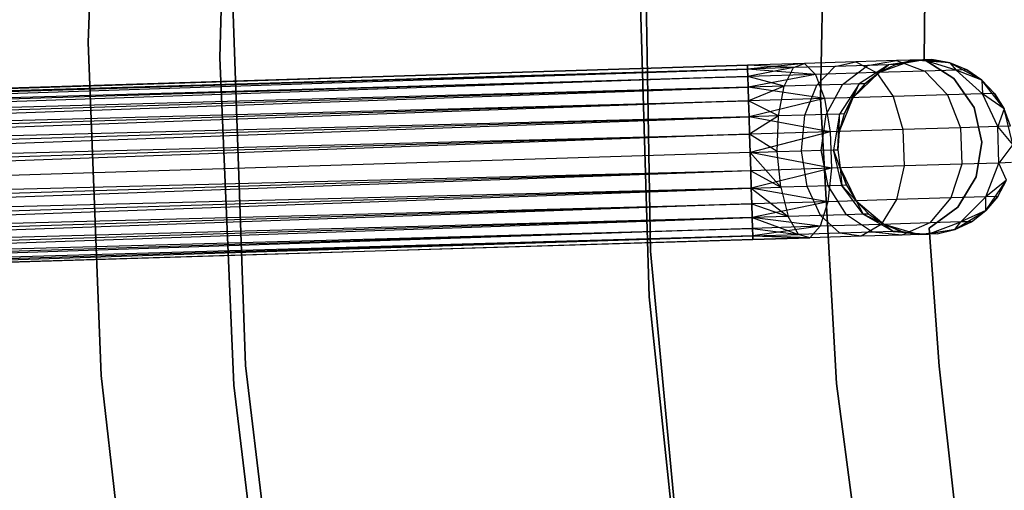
# Model space of a CAD drawing. Extents: x -102 to 102, y -101 to 102.
# Tile 74 of 256: x -52 to -40, y -5 to 0. Entities that reach past the tile are written whole.
import ezdxf

# ---------------------------------------------------------------- set-up
doc = ezdxf.new("R2010")
doc.units = 0
doc.header["$LTSCALE"] = 25.4
doc.layers.get('0').update_dxf_attribs({"linetype": 'CONTINUOUS'})

# ---------------------------------------------------------------- blocks, each defined once
blk = doc.blocks.new('NL2500011659_STL')
at = {"color": 0}
for p, q in [((-50.65, 3.694, -308.5), (-50.784, -0.102, -308.5)), ((-50.784, -0.102, -315), (-50.65, 3.694, -315)), ((-50.65, 3.694, -308.5), (-50.784, -0.102, -308.5)), ((-50.784, -0.102, -315), (-50.65, 3.694, -315)), ((-49.284, -0.277, -308.5), (-49.163, 3.452, -308.5)), ((-49.163, 3.452, -315), (-49.284, -0.277, -315)), ((-49.163, 3.452, -315), (-49.284, -0.277, -315)), ((-49.284, -0.277, -308.5), (-49.163, 3.452, -308.5)), ((-42.428, -0.742, 1), (-42.36, 2.509, 1)), ((-42.36, 2.509, -6.5), (-42.428, -0.742, -6.5)), ((-42.36, 2.509, -6.5), (-42.428, -0.742, -6.5)), ((-42.428, -0.742, 1), (-42.36, 2.509, 1)), ((-41.245, -0.293), (-41.226, 1.286)), ((-41.226, 1.286, -2), (-41.245, -0.293, -2)), ((-41.226, 1.286, -2), (-41.245, -0.293, -2)), ((-41.245, -0.293), (-41.226, 1.286)), ((-44.426, 0.845, 1), (-44.366, -2.478, 1)), ((-44.366, -2.478, -6.5), (-44.426, 0.845, -6.5)), ((-44.426, 0.845, 1), (-44.366, -2.478, 1)), ((-44.366, -2.478, -6.5), (-44.426, 0.845, -6.5)), ((-49.133, 0.331, -316), (-48.989, -3.783, -316)), ((-48.989, -3.783, -315), (-49.133, 0.331, -315)), ((-48.989, -3.783, -315), (-49.133, 0.331, -315)), ((-49.133, 0.331, -316), (-48.989, -3.783, -316)), ((-44.483, 0.325, 1), (-44.384, -3.001, 1)), ((-44.384, -3.001, 2), (-44.483, 0.325, 2)), ((-44.483, 0.325, 1), (-44.384, -3.001, 1)), ((-44.384, -3.001, 2), (-44.483, 0.325, 2)), ((-50.784, -0.102, -308.5), (-50.635, -3.898, -308.5)), ((-50.635, -3.898, -315), (-50.784, -0.102, -315)), ((-50.784, -0.102, -308.5), (-50.635, -3.898, -308.5)), ((-50.784, -0.102, -308.5), (-50.784, -0.102, -315)), ((-50.635, -3.898, -315), (-50.784, -0.102, -315)), ((-50.784, -0.102, -308.5), (-50.784, -0.102, -315)), ((-49.122, -4.005, -308.5), (-49.284, -0.277, -308.5)), ((-49.284, -0.277, -315), (-49.122, -4.005, -315)), ((-49.284, -0.277, -315), (-49.122, -4.005, -315)), ((-49.284, -0.277, -315), (-49.284, -0.277, -308.5)), ((-49.122, -4.005, -308.5), (-49.284, -0.277, -308.5)), ((-49.284, -0.277, -315), (-49.284, -0.277, -308.5)), ((-42.025, -0.322, -7.203), (-42.611, -0.34, -7.502)), ((-42.025, -0.322, -7.203), (-42.611, -0.34, -7.502)), ((-42.266, -0.373, -6.868), (-42.025, -0.322, -7.203)), ((-42.266, -0.373, -6.868), (-42.025, -0.322, -7.203)), ((-41.559, -0.307, -6.737), (-42.025, -0.322, -7.203)), ((-41.559, -0.307, -6.737), (-42.025, -0.322, -7.203)), ((-42.025, -0.322, -7.203), (-41.788, -0.443, -7.523)), ((-42.025, -0.322, -7.203), (-41.788, -0.443, -7.523)), ((-41.892, -0.361, -6.494), (-41.559, -0.307, -6.737)), ((-41.892, -0.361, -6.494), (-41.559, -0.307, -6.737)), ((-41.367, -0.302, 0), (-41.758, -0.442, 0)), ((-41.367, -0.302, 0), (-41.758, -0.442, 0)), ((-41.261, -0.298, -6.15), (-41.652, -0.354, -6.023)), ((-41.261, -0.298, -6.15), (-41.652, -0.354, -6.023)), ((-41.57, -0.351, -5.5), (-41.261, -0.298, -6.15)), ((-41.57, -0.351, -5.5), (-41.261, -0.298, -6.15)), ((-41.367, -0.302, -5.5), (-41.57, -0.351, -5.5)), ((-41.57, -0.351, -5.5), (-41.367, -0.302, 0)), ((-41.57, -0.351, -5.5), (-41.367, -0.302, 0)), ((-41.367, -0.302, -5.5), (-41.57, -0.351, -5.5)), ((-41.261, -0.298, -6.15), (-41.559, -0.307, -6.737)), ((-41.261, -0.298, -6.15), (-41.559, -0.307, -6.737)), ((-41.559, -0.307, -6.737), (-41.236, -0.426, -6.969)), ((-41.559, -0.307, -6.737), (-41.236, -0.426, -6.969)), ((-41.158, -0.295, -5.5), (-41.367, -0.302, 0)), ((-41.158, -0.295, -5.5), (-41.367, -0.302, 0)), ((-41.367, -0.302, -5.5), (-41.261, -0.298, -6.15)), ((-41.367, -0.302, -5.5), (-41.261, -0.298, -6.15)), ((-40.952, -0.332, 0), (-41.367, -0.302, 0)), ((-40.952, -0.332, 0), (-41.367, -0.302, 0)), ((-41.367, -0.302, -5.5), (-41.367, -0.302, 0)), ((-41.367, -0.302, -5.5), (-41.367, -0.302, 0)), ((-41.158, -0.295, -5.5), (-41.261, -0.298, -6.15)), ((-41.158, -0.295, -5.5), (-41.261, -0.298, -6.15)), ((-40.952, -0.332, -5.5), (-41.261, -0.298, -6.15)), ((-40.952, -0.332, -5.5), (-41.261, -0.298, -6.15)), ((-40.881, -0.415, -6.273), (-41.261, -0.298, -6.15)), ((-40.881, -0.415, -6.273), (-41.261, -0.298, -6.15)), ((-40.906, -0.512), (-41.245, -0.293)), ((-41.245, -0.293), (-41.245, -0.293, -2)), ((-41.245, -0.293, -2), (-40.906, -0.512, -2)), ((-41.245, -0.293), (-41.245, -0.293, -2)), ((-41.245, -0.293, -2), (-40.906, -0.512, -2)), ((-40.906, -0.512), (-41.245, -0.293)), ((-40.952, -0.332, -5.5), (-41.158, -0.295, -5.5)), ((-41.158, -0.295, -5.5), (-40.952, -0.332, 0)), ((-41.158, -0.295, -5.5), (-40.952, -0.332, 0)), ((-40.952, -0.332, -5.5), (-41.158, -0.295, -5.5)), ((-40.586, -0.529, 0), (-40.952, -0.332, 0)), ((-40.758, -0.411, -5.5), (-40.952, -0.332, 0)), ((-40.586, -0.529, 0), (-40.952, -0.332, 0)), ((-40.758, -0.411, -5.5), (-40.952, -0.332, -5.5)), ((-40.952, -0.332, -5.5), (-40.952, -0.332, 0)), ((-40.758, -0.411, -5.5), (-40.952, -0.332, 0)), ((-40.952, -0.332, -5.5), (-40.952, -0.332, 0)), ((-40.952, -0.332, -5.5), (-40.881, -0.415, -6.273)), ((-40.758, -0.411, -5.5), (-40.952, -0.332, -5.5)), ((-40.952, -0.332, -5.5), (-40.881, -0.415, -6.273)), ((-80.624, -1.511, -7.395), (-43.261, -0.36, -7.605)), ((-43.261, -0.36, -7.395), (-80.624, -1.511, -7.395)), ((-80.624, -1.511, -7.395), (-43.261, -0.36, -7.605)), ((-43.261, -0.36, -7.395), (-80.624, -1.511, -7.395)), ((-43.26, -0.403, -7.191), (-80.624, -1.511, -7.395)), ((-43.26, -0.403, -7.191), (-80.624, -1.511, -7.395)), ((-43.261, -0.36, -7.605), (-80.623, -1.554, -7.809)), ((-43.261, -0.36, -7.605), (-80.623, -1.554, -7.809)), ((-43.26, -0.403, -7.809), (-80.623, -1.554, -7.809)), ((-43.26, -0.403, -7.809), (-80.623, -1.554, -7.809)), ((-80.62, -1.639, -7), (-43.26, -0.403, -7.191)), ((-80.62, -1.639, -7), (-43.26, -0.403, -7.191)), ((-42.611, -0.34, -7.502), (-43.261, -0.36, -7.395)), ((-42.611, -0.34, -7.502), (-43.261, -0.36, -7.605)), ((-42.611, -0.34, -7.502), (-43.261, -0.36, -7.395)), ((-42.611, -0.34, -7.502), (-43.261, -0.36, -7.605)), ((-42.737, -0.387, -7.108), (-43.261, -0.36, -7.395)), ((-43.261, -0.36, -7.395), (-43.26, -0.403, -7.191)), ((-42.737, -0.387, -7.108), (-43.261, -0.36, -7.395)), ((-43.26, -0.403, -7.809), (-43.261, -0.36, -7.605)), ((-43.26, -0.403, -7.809), (-43.261, -0.36, -7.605)), ((-43.261, -0.36, -7.395), (-43.26, -0.403, -7.191)), ((-42.611, -0.34, -7.502), (-43.26, -0.403, -7.809)), ((-42.611, -0.34, -7.502), (-43.26, -0.403, -7.809)), ((-42.737, -0.387, -7.108), (-43.26, -0.403, -7.191)), ((-42.737, -0.387, -7.108), (-43.26, -0.403, -7.191)), ((-43.26, -0.403, -7.191), (-43.257, -0.488, -7)), ((-42.485, -0.465, -7.878), (-43.26, -0.403, -7.809)), ((-42.485, -0.465, -7.878), (-43.26, -0.403, -7.809)), ((-43.257, -0.488, -8), (-43.26, -0.403, -7.809)), ((-43.257, -0.488, -8), (-43.26, -0.403, -7.809)), ((-43.26, -0.403, -7.191), (-43.257, -0.488, -7)), ((-42.737, -0.387, -7.108), (-43.257, -0.488, -7)), ((-42.737, -0.387, -7.108), (-43.257, -0.488, -7)), ((-42.842, -0.598, -6.766), (-42.737, -0.387, -7.108)), ((-42.842, -0.598, -6.766), (-42.737, -0.387, -7.108)), ((-42.737, -0.387, -7.108), (-42.611, -0.34, -7.502)), ((-42.737, -0.387, -7.108), (-42.611, -0.34, -7.502)), ((-42.266, -0.373, -6.868), (-42.737, -0.387, -7.108)), ((-42.266, -0.373, -6.868), (-42.737, -0.387, -7.108)), ((-42.611, -0.34, -7.502), (-42.485, -0.465, -7.878)), ((-42.611, -0.34, -7.502), (-42.485, -0.465, -7.878)), ((-41.788, -0.443, -7.523), (-42.485, -0.465, -7.878)), ((-41.788, -0.443, -7.523), (-42.485, -0.465, -7.878)), ((-42.471, -0.587, -6.577), (-42.266, -0.373, -6.868)), ((-42.471, -0.587, -6.577), (-42.266, -0.373, -6.868)), ((-41.892, -0.361, -6.494), (-42.266, -0.373, -6.868)), ((-41.892, -0.361, -6.494), (-42.266, -0.373, -6.868)), ((-42.177, -0.578, -6.282), (-41.892, -0.361, -6.494)), ((-42.177, -0.578, -6.282), (-41.892, -0.361, -6.494)), ((-41.758, -0.442, 0), (-42.058, -0.73, 0)), ((-41.758, -0.442, 0), (-42.058, -0.73, 0)), ((-41.652, -0.354, -6.023), (-41.988, -0.572, -5.911)), ((-41.652, -0.354, -6.023), (-41.988, -0.572, -5.911)), ((-41.923, -0.57, -5.5), (-41.652, -0.354, -6.023)), ((-41.923, -0.57, -5.5), (-41.652, -0.354, -6.023)), ((-41.758, -0.442, -5.5), (-41.923, -0.57, -5.5)), ((-41.923, -0.57, -5.5), (-41.758, -0.442, 0)), ((-41.923, -0.57, -5.5), (-41.758, -0.442, 0)), ((-41.758, -0.442, -5.5), (-41.923, -0.57, -5.5)), ((-41.652, -0.354, -6.023), (-41.892, -0.361, -6.494)), ((-41.652, -0.354, -6.023), (-41.892, -0.361, -6.494)), ((-41.236, -0.426, -6.969), (-41.788, -0.443, -7.523)), ((-41.236, -0.426, -6.969), (-41.788, -0.443, -7.523)), ((-41.788, -0.443, -7.523), (-41.598, -0.716, -7.773)), ((-41.788, -0.443, -7.523), (-41.598, -0.716, -7.773)), ((-41.57, -0.351, -5.5), (-41.758, -0.442, 0)), ((-41.57, -0.351, -5.5), (-41.758, -0.442, -5.5)), ((-41.57, -0.351, -5.5), (-41.758, -0.442, 0)), ((-41.57, -0.351, -5.5), (-41.758, -0.442, -5.5)), ((-41.758, -0.442, -5.5), (-41.652, -0.354, -6.023)), ((-41.758, -0.442, -5.5), (-41.652, -0.354, -6.023)), ((-41.758, -0.442, -5.5), (-41.758, -0.442, 0)), ((-41.758, -0.442, -5.5), (-41.758, -0.442, 0)), ((-41.57, -0.351, -5.5), (-41.652, -0.354, -6.023)), ((-41.57, -0.351, -5.5), (-41.652, -0.354, -6.023)), ((-40.881, -0.415, -6.273), (-41.236, -0.426, -6.969)), ((-40.881, -0.415, -6.273), (-41.236, -0.426, -6.969)), ((-41.236, -0.426, -6.969), (-40.977, -0.696, -7.151)), ((-41.236, -0.426, -6.969), (-40.977, -0.696, -7.151)), ((-40.758, -0.411, -5.5), (-40.881, -0.415, -6.273)), ((-40.758, -0.411, -5.5), (-40.881, -0.415, -6.273)), ((-40.586, -0.529, -5.5), (-40.881, -0.415, -6.273)), ((-40.586, -0.529, -5.5), (-40.881, -0.415, -6.273)), ((-40.578, -0.684, -6.368), (-40.881, -0.415, -6.273)), ((-40.578, -0.684, -6.368), (-40.881, -0.415, -6.273)), ((-40.586, -0.529, -5.5), (-40.758, -0.411, -5.5)), ((-40.758, -0.411, -5.5), (-40.586, -0.529, 0)), ((-40.758, -0.411, -5.5), (-40.586, -0.529, 0)), ((-40.586, -0.529, -5.5), (-40.758, -0.411, -5.5)), ((-80.623, -1.554, -7.809), (-43.257, -0.488, -8)), ((-80.623, -1.554, -7.809), (-43.257, -0.488, -8)), ((-43.257, -0.488, -7), (-80.62, -1.639, -7)), ((-43.257, -0.488, -7), (-80.62, -1.639, -7)), ((-43.257, -0.488, -8), (-80.617, -1.762, -8.169)), ((-43.257, -0.488, -8), (-80.617, -1.762, -8.169)), ((-42.485, -0.465, -7.878), (-43.257, -0.488, -8)), ((-42.485, -0.465, -7.878), (-43.257, -0.488, -8)), ((-42.842, -0.598, -6.766), (-43.257, -0.488, -7)), ((-43.257, -0.488, -7), (-43.253, -0.611, -6.831)), ((-42.842, -0.598, -6.766), (-43.257, -0.488, -7)), ((-43.253, -0.611, -8.169), (-43.257, -0.488, -8)), ((-43.253, -0.611, -8.169), (-43.257, -0.488, -8)), ((-43.257, -0.488, -7), (-43.253, -0.611, -6.831)), ((-42.485, -0.465, -7.878), (-43.253, -0.611, -8.169)), ((-42.485, -0.465, -7.878), (-43.253, -0.611, -8.169)), ((-42.485, -0.465, -7.878), (-42.381, -0.74, -8.172)), ((-42.485, -0.465, -7.878), (-42.381, -0.74, -8.172)), ((-40.676, -0.842), (-40.906, -0.512)), ((-40.906, -0.512), (-40.906, -0.512, -2)), ((-40.906, -0.512, -2), (-40.676, -0.842, -2)), ((-40.906, -0.512), (-40.906, -0.512, -2)), ((-40.906, -0.512, -2), (-40.676, -0.842, -2)), ((-40.676, -0.842), (-40.906, -0.512)), ((-40.331, -0.858, 0), (-40.586, -0.529, 0)), ((-40.441, -0.68, -5.5), (-40.586, -0.529, 0)), ((-40.331, -0.858, 0), (-40.586, -0.529, 0)), ((-40.441, -0.68, -5.5), (-40.586, -0.529, -5.5)), ((-40.586, -0.529, -5.5), (-40.586, -0.529, 0)), ((-40.441, -0.68, -5.5), (-40.586, -0.529, 0)), ((-40.586, -0.529, -5.5), (-40.586, -0.529, 0)), ((-40.586, -0.529, -5.5), (-40.578, -0.684, -6.368)), ((-40.441, -0.68, -5.5), (-40.586, -0.529, -5.5)), ((-40.586, -0.529, -5.5), (-40.578, -0.684, -6.368)), ((-43.253, -0.611, -6.831), (-80.62, -1.639, -7)), ((-43.253, -0.611, -6.831), (-80.62, -1.639, -7)), ((-43.253, -0.611, -8.169), (-80.617, -1.762, -8.169)), ((-43.253, -0.611, -8.169), (-80.617, -1.762, -8.169)), ((-80.612, -1.918, -6.691), (-43.253, -0.611, -6.831)), ((-80.612, -1.918, -6.691), (-43.253, -0.611, -6.831)), ((-42.842, -0.598, -6.766), (-43.253, -0.611, -6.831)), ((-42.842, -0.598, -6.766), (-43.253, -0.611, -6.831)), ((-43.253, -0.611, -6.831), (-43.249, -0.766, -6.691)), ((-42.381, -0.74, -8.172), (-43.253, -0.611, -8.169)), ((-42.381, -0.74, -8.172), (-43.253, -0.611, -8.169)), ((-43.249, -0.766, -8.309), (-43.253, -0.611, -8.169)), ((-43.249, -0.766, -8.309), (-43.253, -0.611, -8.169)), ((-43.253, -0.611, -6.831), (-43.249, -0.766, -6.691)), ((-42.842, -0.598, -6.766), (-43.249, -0.766, -6.691)), ((-42.842, -0.598, -6.766), (-43.249, -0.766, -6.691)), ((-42.907, -0.937, -6.533), (-42.842, -0.598, -6.766)), ((-42.907, -0.937, -6.533), (-42.842, -0.598, -6.766)), ((-42.471, -0.587, -6.577), (-42.842, -0.598, -6.766)), ((-42.471, -0.587, -6.577), (-42.842, -0.598, -6.766)), ((-42.605, -0.928, -6.379), (-42.471, -0.587, -6.577)), ((-42.605, -0.928, -6.379), (-42.471, -0.587, -6.577)), ((-42.177, -0.578, -6.282), (-42.471, -0.587, -6.577)), ((-42.177, -0.578, -6.282), (-42.471, -0.587, -6.577)), ((-42.364, -0.92, -6.139), (-42.177, -0.578, -6.282)), ((-42.364, -0.92, -6.139), (-42.177, -0.578, -6.282)), ((-41.988, -0.572, -5.911), (-42.21, -0.916, -5.836)), ((-41.988, -0.572, -5.911), (-42.21, -0.916, -5.836)), ((-41.988, -0.572, -5.911), (-42.177, -0.578, -6.282)), ((-41.988, -0.572, -5.911), (-42.177, -0.578, -6.282)), ((-42.157, -0.914, -5.5), (-41.988, -0.572, -5.911)), ((-42.157, -0.914, -5.5), (-41.988, -0.572, -5.911)), ((-41.923, -0.57, -5.5), (-42.058, -0.73, 0)), ((-41.923, -0.57, -5.5), (-42.058, -0.73, -5.5)), ((-41.923, -0.57, -5.5), (-42.058, -0.73, 0)), ((-41.923, -0.57, -5.5), (-42.058, -0.73, -5.5)), ((-42.058, -0.73, -5.5), (-41.988, -0.572, -5.911)), ((-42.058, -0.73, -5.5), (-41.988, -0.572, -5.911)), ((-41.923, -0.57, -5.5), (-41.988, -0.572, -5.911)), ((-41.923, -0.57, -5.5), (-41.988, -0.572, -5.911)), ((-80.617, -1.762, -8.169), (-43.249, -0.766, -8.309)), ((-80.617, -1.762, -8.169), (-43.249, -0.766, -8.309)), ((-43.249, -0.766, -6.691), (-80.612, -1.918, -6.691)), ((-43.249, -0.766, -6.691), (-80.612, -1.918, -6.691)), ((-43.249, -0.766, -8.309), (-80.606, -2.099, -8.414)), ((-43.249, -0.766, -8.309), (-80.606, -2.099, -8.414)), ((-42.381, -0.74, -8.172), (-43.249, -0.766, -8.309)), ((-42.381, -0.74, -8.172), (-43.249, -0.766, -8.309)), ((-42.907, -0.937, -6.533), (-43.249, -0.766, -6.691)), ((-43.249, -0.766, -6.691), (-43.243, -0.947, -6.586)), ((-42.907, -0.937, -6.533), (-43.249, -0.766, -6.691)), ((-43.243, -0.947, -8.414), (-43.249, -0.766, -8.309)), ((-43.243, -0.947, -8.414), (-43.249, -0.766, -8.309)), ((-43.249, -0.766, -6.691), (-43.243, -0.947, -6.586)), ((-42.381, -0.74, -8.172), (-43.243, -0.947, -8.414)), ((-42.381, -0.74, -8.172), (-43.243, -0.947, -8.414)), ((-42.247, -3.989, 1), (-42.428, -0.742, 1)), ((-42.428, -0.742, -6.5), (-42.247, -3.989, -6.5)), ((-42.428, -0.742, -6.5), (-42.247, -3.989, -6.5)), ((-42.428, -0.742, -6.5), (-42.428, -0.742, 1)), ((-42.247, -3.989, 1), (-42.428, -0.742, 1)), ((-42.428, -0.742, -6.5), (-42.428, -0.742, 1)), ((-41.598, -0.716, -7.773), (-42.381, -0.74, -8.172)), ((-41.598, -0.716, -7.773), (-42.381, -0.74, -8.172)), ((-42.381, -0.74, -8.172), (-42.317, -1.118, -8.332)), ((-42.381, -0.74, -8.172), (-42.317, -1.118, -8.332)), ((-42.058, -0.73, 0), (-42.216, -1.115, 0)), ((-42.058, -0.73, 0), (-42.216, -1.115, 0)), ((-42.058, -0.73, -5.5), (-42.157, -0.914, -5.5)), ((-42.157, -0.914, -5.5), (-42.058, -0.73, 0)), ((-42.157, -0.914, -5.5), (-42.058, -0.73, 0)), ((-42.058, -0.73, -5.5), (-42.157, -0.914, -5.5)), ((-42.058, -0.73, -5.5), (-42.058, -0.73, 0)), ((-42.058, -0.73, -5.5), (-42.058, -0.73, 0)), ((-40.977, -0.696, -7.151), (-41.598, -0.716, -7.773)), ((-40.977, -0.696, -7.151), (-41.598, -0.716, -7.773)), ((-41.598, -0.716, -7.773), (-41.487, -1.092, -7.909)), ((-41.598, -0.716, -7.773), (-41.487, -1.092, -7.909)), ((-40.578, -0.684, -6.368), (-40.977, -0.696, -7.151)), ((-40.578, -0.684, -6.368), (-40.977, -0.696, -7.151)), ((-40.977, -0.696, -7.151), (-40.829, -1.072, -7.251)), ((-40.977, -0.696, -7.151), (-40.829, -1.072, -7.251)), ((-40.441, -0.68, -5.5), (-40.578, -0.684, -6.368)), ((-40.441, -0.68, -5.5), (-40.578, -0.684, -6.368)), ((-40.331, -0.858, -5.5), (-40.578, -0.684, -6.368)), ((-40.331, -0.858, -5.5), (-40.578, -0.684, -6.368)), ((-40.406, -1.059, -6.42), (-40.578, -0.684, -6.368)), ((-40.406, -1.059, -6.42), (-40.578, -0.684, -6.368)), ((-40.331, -0.858, -5.5), (-40.441, -0.68, -5.5)), ((-40.441, -0.68, -5.5), (-40.331, -0.858, 0)), ((-40.441, -0.68, -5.5), (-40.331, -0.858, 0)), ((-40.331, -0.858, -5.5), (-40.441, -0.68, -5.5)), ((-40.586, -1.236), (-40.676, -0.842)), ((-40.676, -0.842), (-40.676, -0.842, -2)), ((-40.676, -0.842, -2), (-40.586, -1.236, -2)), ((-40.676, -0.842), (-40.676, -0.842, -2)), ((-40.676, -0.842, -2), (-40.586, -1.236, -2)), ((-40.586, -1.236), (-40.676, -0.842)), ((-40.331, -0.858, -5.5), (-40.406, -1.059, -6.42)), ((-40.331, -0.858, -5.5), (-40.406, -1.059, -6.42)), ((-40.232, -1.262, 0), (-40.331, -0.858, 0)), ((-40.232, -1.262, 0), (-40.331, -0.858, 0)), ((-40.26, -1.054, -5.5), (-40.331, -0.858, 0)), ((-40.26, -1.054, -5.5), (-40.331, -0.858, -5.5)), ((-40.331, -0.858, -5.5), (-40.331, -0.858, 0)), ((-40.26, -1.054, -5.5), (-40.331, -0.858, 0)), ((-40.331, -0.858, -5.5), (-40.331, -0.858, 0)), ((-40.26, -1.054, -5.5), (-40.331, -0.858, -5.5)), ((-43.243, -0.947, -6.586), (-80.612, -1.918, -6.691)), ((-43.243, -0.947, -6.586), (-80.612, -1.918, -6.691)), ((-43.243, -0.947, -8.414), (-80.606, -2.099, -8.414)), ((-43.243, -0.947, -8.414), (-80.606, -2.099, -8.414)), ((-80.6, -2.297, -6.522), (-43.243, -0.947, -6.586)), ((-80.6, -2.297, -6.522), (-43.243, -0.947, -6.586)), ((-42.907, -0.937, -6.533), (-43.243, -0.947, -6.586)), ((-42.907, -0.937, -6.533), (-43.243, -0.947, -6.586)), ((-43.243, -0.947, -6.586), (-43.237, -1.146, -6.522)), ((-42.317, -1.118, -8.332), (-43.243, -0.947, -8.414)), ((-42.317, -1.118, -8.332), (-43.243, -0.947, -8.414)), ((-43.237, -1.146, -8.478), (-43.243, -0.947, -8.414)), ((-43.237, -1.146, -8.478), (-43.243, -0.947, -8.414)), ((-43.243, -0.947, -6.586), (-43.237, -1.146, -6.522)), ((-42.907, -0.937, -6.533), (-43.237, -1.146, -6.522)), ((-42.907, -0.937, -6.533), (-43.237, -1.146, -6.522)), ((-42.922, -1.344, -6.451), (-42.907, -0.937, -6.533)), ((-42.922, -1.344, -6.451), (-42.907, -0.937, -6.533)), ((-42.605, -0.928, -6.379), (-42.907, -0.937, -6.533)), ((-42.605, -0.928, -6.379), (-42.907, -0.937, -6.533)), ((-42.643, -1.336, -6.309), (-42.605, -0.928, -6.379)), ((-42.643, -1.336, -6.309), (-42.605, -0.928, -6.379)), ((-42.364, -0.92, -6.139), (-42.605, -0.928, -6.379)), ((-42.364, -0.92, -6.139), (-42.605, -0.928, -6.379)), ((-42.422, -1.329, -6.088), (-42.364, -0.92, -6.139)), ((-42.422, -1.329, -6.088), (-42.364, -0.92, -6.139)), ((-42.21, -0.916, -5.836), (-42.364, -0.92, -6.139)), ((-42.21, -0.916, -5.836), (-42.364, -0.92, -6.139)), ((-42.21, -0.916, -5.836), (-42.28, -1.325, -5.809)), ((-42.21, -0.916, -5.836), (-42.28, -1.325, -5.809)), ((-42.231, -1.323, -5.5), (-42.21, -0.916, -5.836)), ((-42.231, -1.323, -5.5), (-42.21, -0.916, -5.836)), ((-42.157, -0.914, -5.5), (-42.216, -1.115, 0)), ((-42.157, -0.914, -5.5), (-42.216, -1.115, 0)), ((-42.157, -0.914, -5.5), (-42.216, -1.115, -5.5)), ((-42.157, -0.914, -5.5), (-42.216, -1.115, -5.5)), ((-42.216, -1.115, -5.5), (-42.21, -0.916, -5.836)), ((-42.216, -1.115, -5.5), (-42.21, -0.916, -5.836)), ((-42.157, -0.914, -5.5), (-42.21, -0.916, -5.836)), ((-42.157, -0.914, -5.5), (-42.21, -0.916, -5.836)), ((-42.317, -1.118, -8.332), (-43.237, -1.146, -8.478)), ((-42.317, -1.118, -8.332), (-43.237, -1.146, -8.478)), ((-42.317, -1.118, -8.332), (-43.23, -1.354, -8.5)), ((-42.317, -1.118, -8.332), (-43.23, -1.354, -8.5)), ((-41.487, -1.092, -7.909), (-42.317, -1.118, -8.332)), ((-41.487, -1.092, -7.909), (-42.317, -1.118, -8.332)), ((-42.317, -1.118, -8.332), (-42.304, -1.533, -8.332)), ((-42.317, -1.118, -8.332), (-42.304, -1.533, -8.332)), ((-42.216, -1.115, 0), (-42.231, -1.323, 0)), ((-42.216, -1.115, -5.5), (-42.231, -1.323, -5.5)), ((-42.216, -1.115, 0), (-42.231, -1.323, 0)), ((-42.216, -1.115, -5.5), (-42.231, -1.323, -5.5)), ((-42.216, -1.115, -5.5), (-42.216, -1.115, 0)), ((-42.216, -1.115, -5.5), (-42.216, -1.115, 0)), ((-40.829, -1.072, -7.251), (-41.487, -1.092, -7.909)), ((-40.829, -1.072, -7.251), (-41.487, -1.092, -7.909)), ((-41.487, -1.092, -7.909), (-41.474, -1.508, -7.909)), ((-41.487, -1.092, -7.909), (-41.474, -1.508, -7.909)), ((-40.406, -1.059, -6.42), (-40.829, -1.072, -7.251)), ((-40.406, -1.059, -6.42), (-40.829, -1.072, -7.251)), ((-40.829, -1.072, -7.251), (-40.816, -1.488, -7.251)), ((-40.829, -1.072, -7.251), (-40.816, -1.488, -7.251)), ((-40.26, -1.054, -5.5), (-40.406, -1.059, -6.42)), ((-40.26, -1.054, -5.5), (-40.406, -1.059, -6.42)), ((-40.232, -1.262, -5.5), (-40.406, -1.059, -6.42)), ((-40.232, -1.262, -5.5), (-40.406, -1.059, -6.42)), ((-40.393, -1.475, -6.42), (-40.406, -1.059, -6.42)), ((-40.393, -1.475, -6.42), (-40.406, -1.059, -6.42)), ((-80.606, -2.099, -8.414), (-43.237, -1.146, -8.478)), ((-80.606, -2.099, -8.414), (-43.237, -1.146, -8.478)), ((-43.237, -1.146, -6.522), (-80.6, -2.297, -6.522)), ((-43.237, -1.146, -6.522), (-80.6, -2.297, -6.522)), ((-43.237, -1.146, -8.478), (-80.594, -2.505, -8.5)), ((-43.237, -1.146, -8.478), (-80.594, -2.505, -8.5)), ((-42.922, -1.344, -6.451), (-43.237, -1.146, -6.522)), ((-43.237, -1.146, -6.522), (-43.23, -1.354, -6.5)), ((-42.922, -1.344, -6.451), (-43.237, -1.146, -6.522)), ((-43.23, -1.354, -8.5), (-43.237, -1.146, -8.478)), ((-43.237, -1.146, -6.522), (-43.23, -1.354, -6.5)), ((-43.23, -1.354, -8.5), (-43.237, -1.146, -8.478)), ((-40.652, -1.633), (-40.586, -1.236)), ((-40.586, -1.236, -2), (-40.652, -1.633, -2)), ((-40.586, -1.236, -2), (-40.652, -1.633, -2)), ((-40.652, -1.633), (-40.586, -1.236)), ((-40.586, -1.236), (-40.586, -1.236, -2)), ((-40.586, -1.236), (-40.586, -1.236, -2)), ((-43.23, -1.354, -6.5), (-42.922, -1.344, -6.451)), ((-43.23, -1.354, -6.5), (-42.922, -1.344, -6.451)), ((-42.922, -1.344, -6.451), (-42.643, -1.336, -6.309)), ((-42.922, -1.344, -6.451), (-42.643, -1.336, -6.309)), ((-42.882, -1.75, -6.533), (-42.922, -1.344, -6.451)), ((-42.882, -1.75, -6.533), (-42.922, -1.344, -6.451)), ((-42.643, -1.336, -6.309), (-42.422, -1.329, -6.088)), ((-42.643, -1.336, -6.309), (-42.422, -1.329, -6.088)), ((-42.58, -1.741, -6.379), (-42.643, -1.336, -6.309)), ((-42.58, -1.741, -6.379), (-42.643, -1.336, -6.309)), ((-42.422, -1.329, -6.088), (-42.28, -1.325, -5.809)), ((-42.422, -1.329, -6.088), (-42.28, -1.325, -5.809)), ((-42.339, -1.733, -6.139), (-42.422, -1.329, -6.088)), ((-42.339, -1.733, -6.139), (-42.422, -1.329, -6.088)), ((-42.28, -1.325, -5.809), (-42.231, -1.323, -5.5)), ((-42.28, -1.325, -5.809), (-42.231, -1.323, -5.5)), ((-42.185, -1.729, -5.836), (-42.28, -1.325, -5.809)), ((-42.185, -1.729, -5.836), (-42.28, -1.325, -5.809)), ((-42.203, -1.53, -5.5), (-42.28, -1.325, -5.809)), ((-42.203, -1.53, -5.5), (-42.28, -1.325, -5.809)), ((-42.231, -1.323, 0), (-42.203, -1.53, 0)), ((-42.231, -1.323, -5.5), (-42.231, -1.323, 0)), ((-42.231, -1.323, -5.5), (-42.231, -1.323, 0)), ((-42.231, -1.323, -5.5), (-42.203, -1.53, -5.5)), ((-42.231, -1.323, 0), (-42.203, -1.53, 0)), ((-42.231, -1.323, -5.5), (-42.203, -1.53, -5.5)), ((-40.232, -1.262, -5.5), (-40.393, -1.475, -6.42)), ((-40.232, -1.262, -5.5), (-40.393, -1.475, -6.42)), ((-43.23, -1.354, -6.5), (-80.594, -2.505, -6.5)), ((-43.23, -1.354, -6.5), (-80.594, -2.505, -6.5)), ((-43.23, -1.354, -8.5), (-80.594, -2.505, -8.5)), ((-43.23, -1.354, -8.5), (-80.594, -2.505, -8.5)), ((-42.304, -1.533, -8.332), (-43.23, -1.354, -8.5)), ((-42.304, -1.533, -8.332), (-43.23, -1.354, -8.5)), ((-43.224, -1.562, -8.478), (-43.23, -1.354, -8.5)), ((-43.23, -1.354, -6.5), (-43.224, -1.562, -6.522)), ((-42.882, -1.75, -6.533), (-43.23, -1.354, -6.5)), ((-42.882, -1.75, -6.533), (-43.23, -1.354, -6.5)), ((-43.23, -1.354, -6.5), (-43.224, -1.562, -6.522)), ((-43.224, -1.562, -8.478), (-43.23, -1.354, -8.5)), ((-43.224, -1.562, -8.478), (-80.594, -2.505, -8.5)), ((-43.224, -1.562, -8.478), (-80.594, -2.505, -8.5)), ((-43.224, -1.562, -6.522), (-80.587, -2.713, -6.522)), ((-43.224, -1.562, -6.522), (-80.587, -2.713, -6.522)), ((-43.224, -1.562, -8.478), (-80.581, -2.912, -8.414)), ((-43.224, -1.562, -8.478), (-80.581, -2.912, -8.414)), ((-42.304, -1.533, -8.332), (-43.224, -1.562, -8.478)), ((-42.304, -1.533, -8.332), (-43.224, -1.562, -8.478)), ((-43.218, -1.76, -8.414), (-43.224, -1.562, -8.478)), ((-43.224, -1.562, -6.522), (-42.882, -1.75, -6.533)), ((-43.224, -1.562, -6.522), (-42.882, -1.75, -6.533)), ((-43.224, -1.562, -6.522), (-43.218, -1.76, -6.586)), ((-43.224, -1.562, -6.522), (-43.218, -1.76, -6.586)), ((-43.218, -1.76, -8.414), (-43.224, -1.562, -8.478)), ((-42.304, -1.533, -8.332), (-43.218, -1.76, -8.414)), ((-42.304, -1.533, -8.332), (-43.218, -1.76, -8.414)), ((-42.304, -1.533, -8.332), (-42.345, -1.915, -8.172)), ((-42.304, -1.533, -8.332), (-42.345, -1.915, -8.172)), ((-41.474, -1.508, -7.909), (-42.304, -1.533, -8.332)), ((-41.474, -1.508, -7.909), (-42.304, -1.533, -8.332)), ((-42.203, -1.53, 0), (-42.022, -1.905, 0)), ((-42.203, -1.53, -5.5), (-42.203, -1.53, 0)), ((-42.203, -1.53, -5.5), (-42.203, -1.53, 0)), ((-42.203, -1.53, -5.5), (-42.132, -1.727, -5.5)), ((-42.132, -1.727, -5.5), (-42.203, -1.53, 0)), ((-42.132, -1.727, -5.5), (-42.203, -1.53, 0)), ((-42.203, -1.53, 0), (-42.022, -1.905, 0)), ((-42.203, -1.53, -5.5), (-42.132, -1.727, -5.5)), ((-42.203, -1.53, -5.5), (-42.185, -1.729, -5.836)), ((-42.203, -1.53, -5.5), (-42.185, -1.729, -5.836)), ((-41.474, -1.508, -7.909), (-41.562, -1.891, -7.773)), ((-41.474, -1.508, -7.909), (-41.562, -1.891, -7.773)), ((-40.816, -1.488, -7.251), (-41.474, -1.508, -7.909)), ((-40.816, -1.488, -7.251), (-41.474, -1.508, -7.909)), ((-40.816, -1.488, -7.251), (-40.941, -1.871, -7.151)), ((-40.816, -1.488, -7.251), (-40.941, -1.871, -7.151)), ((-40.393, -1.475, -6.42), (-40.816, -1.488, -7.251)), ((-40.393, -1.475, -6.42), (-40.816, -1.488, -7.251)), ((-40.542, -1.859, -6.368), (-40.393, -1.475, -6.42)), ((-40.542, -1.859, -6.368), (-40.393, -1.475, -6.42)), ((-40.247, -1.47, -5.5), (-40.393, -1.475, -6.42)), ((-40.247, -1.47, -5.5), (-40.393, -1.475, -6.42)), ((-40.306, -1.671, -5.5), (-40.393, -1.475, -6.42)), ((-40.306, -1.671, -5.5), (-40.393, -1.475, -6.42)), ((-40.862, -1.977), (-40.652, -1.633)), ((-40.652, -1.633, -2), (-40.862, -1.977, -2)), ((-40.652, -1.633, -2), (-40.862, -1.977, -2)), ((-40.862, -1.977), (-40.652, -1.633)), ((-40.652, -1.633), (-40.652, -1.633, -2)), ((-40.652, -1.633), (-40.652, -1.633, -2)), ((-40.306, -1.671, -5.5), (-40.542, -1.859, -6.368)), ((-40.306, -1.671, -5.5), (-40.542, -1.859, -6.368)), ((-40.54, -2.015, 0), (-40.306, -1.671, 0)), ((-40.54, -2.015, 0), (-40.306, -1.671, 0)), ((-40.405, -1.855, -5.5), (-40.306, -1.671, 0)), ((-40.405, -1.855, -5.5), (-40.306, -1.671, -5.5)), ((-40.405, -1.855, -5.5), (-40.306, -1.671, 0)), ((-40.405, -1.855, -5.5), (-40.306, -1.671, -5.5)), ((-43.218, -1.76, -6.586), (-80.587, -2.713, -6.522)), ((-43.218, -1.76, -6.586), (-80.587, -2.713, -6.522)), ((-43.218, -1.76, -8.414), (-80.581, -2.912, -8.414)), ((-43.218, -1.76, -8.414), (-80.581, -2.912, -8.414)), ((-80.576, -3.093, -6.691), (-43.218, -1.76, -6.586)), ((-80.576, -3.093, -6.691), (-43.218, -1.76, -6.586)), ((-43.218, -1.76, -6.586), (-42.882, -1.75, -6.533)), ((-43.218, -1.76, -6.586), (-42.882, -1.75, -6.533)), ((-42.345, -1.915, -8.172), (-43.218, -1.76, -8.414)), ((-42.345, -1.915, -8.172), (-43.218, -1.76, -8.414)), ((-43.212, -1.941, -8.309), (-43.218, -1.76, -8.414)), ((-43.218, -1.76, -6.586), (-42.797, -2.084, -6.766)), ((-43.218, -1.76, -6.586), (-42.797, -2.084, -6.766)), ((-43.218, -1.76, -6.586), (-43.212, -1.941, -6.691)), ((-43.218, -1.76, -6.586), (-43.212, -1.941, -6.691)), ((-43.212, -1.941, -8.309), (-43.218, -1.76, -8.414)), ((-42.58, -1.741, -6.379), (-42.882, -1.75, -6.533)), ((-42.58, -1.741, -6.379), (-42.882, -1.75, -6.533)), ((-42.882, -1.75, -6.533), (-42.797, -2.084, -6.766)), ((-42.882, -1.75, -6.533), (-42.797, -2.084, -6.766)), ((-42.339, -1.733, -6.139), (-42.58, -1.741, -6.379)), ((-42.339, -1.733, -6.139), (-42.58, -1.741, -6.379)), ((-42.426, -2.073, -6.577), (-42.58, -1.741, -6.379)), ((-42.426, -2.073, -6.577), (-42.58, -1.741, -6.379)), ((-42.185, -1.729, -5.836), (-42.339, -1.733, -6.139)), ((-42.185, -1.729, -5.836), (-42.339, -1.733, -6.139)), ((-42.131, -2.064, -6.282), (-42.339, -1.733, -6.139)), ((-42.131, -2.064, -6.282), (-42.339, -1.733, -6.139)), ((-42.132, -1.727, -5.5), (-42.185, -1.729, -5.836)), ((-42.132, -1.727, -5.5), (-42.185, -1.729, -5.836)), ((-41.942, -2.058, -5.911), (-42.185, -1.729, -5.836)), ((-42.022, -1.905, -5.5), (-42.185, -1.729, -5.836)), ((-41.942, -2.058, -5.911), (-42.185, -1.729, -5.836)), ((-42.022, -1.905, -5.5), (-42.185, -1.729, -5.836)), ((-42.132, -1.727, -5.5), (-42.022, -1.905, 0)), ((-42.132, -1.727, -5.5), (-42.022, -1.905, -5.5)), ((-42.132, -1.727, -5.5), (-42.022, -1.905, 0)), ((-42.132, -1.727, -5.5), (-42.022, -1.905, -5.5)), ((-41.562, -1.891, -7.773), (-42.345, -1.915, -8.172)), ((-41.562, -1.891, -7.773), (-42.345, -1.915, -8.172)), ((-42.022, -1.905, 0), (-41.705, -2.173, 0)), ((-42.022, -1.905, -5.5), (-42.022, -1.905, 0)), ((-42.022, -1.905, -5.5), (-42.022, -1.905, 0)), ((-42.022, -1.905, -5.5), (-41.877, -2.056, -5.5)), ((-41.877, -2.056, -5.5), (-42.022, -1.905, 0)), ((-41.877, -2.056, -5.5), (-42.022, -1.905, 0)), ((-42.022, -1.905, 0), (-41.705, -2.173, 0)), ((-42.022, -1.905, -5.5), (-41.877, -2.056, -5.5)), ((-42.022, -1.905, -5.5), (-41.942, -2.058, -5.911)), ((-42.022, -1.905, -5.5), (-41.942, -2.058, -5.911)), ((-41.562, -1.891, -7.773), (-41.735, -2.174, -7.523)), ((-41.562, -1.891, -7.773), (-41.735, -2.174, -7.523)), ((-40.941, -1.871, -7.151), (-41.562, -1.891, -7.773)), ((-40.941, -1.871, -7.151), (-41.562, -1.891, -7.773)), ((-40.941, -1.871, -7.151), (-41.182, -2.157, -6.969)), ((-40.941, -1.871, -7.151), (-41.182, -2.157, -6.969)), ((-40.542, -1.859, -6.368), (-40.941, -1.871, -7.151)), ((-40.542, -1.859, -6.368), (-40.941, -1.871, -7.151)), ((-40.827, -2.146, -6.273), (-40.542, -1.859, -6.368)), ((-40.827, -2.146, -6.273), (-40.542, -1.859, -6.368)), ((-40.405, -1.855, -5.5), (-40.542, -1.859, -6.368)), ((-40.405, -1.855, -5.5), (-40.542, -1.859, -6.368)), ((-40.54, -2.015, -5.5), (-40.542, -1.859, -6.368)), ((-40.54, -2.015, -5.5), (-40.542, -1.859, -6.368)), ((-40.54, -2.015, -5.5), (-40.405, -1.855, -5.5)), ((-40.405, -1.855, -5.5), (-40.54, -2.015, 0)), ((-40.405, -1.855, -5.5), (-40.54, -2.015, 0)), ((-40.54, -2.015, -5.5), (-40.405, -1.855, -5.5)), ((-80.581, -2.912, -8.414), (-43.212, -1.941, -8.309)), ((-80.581, -2.912, -8.414), (-43.212, -1.941, -8.309)), ((-43.212, -1.941, -6.691), (-80.576, -3.093, -6.691)), ((-43.212, -1.941, -6.691), (-80.576, -3.093, -6.691)), ((-43.212, -1.941, -8.309), (-80.571, -3.248, -8.169)), ((-43.212, -1.941, -8.309), (-80.571, -3.248, -8.169)), ((-42.345, -1.915, -8.172), (-43.212, -1.941, -8.309)), ((-42.345, -1.915, -8.172), (-43.212, -1.941, -8.309)), ((-43.208, -2.097, -8.169), (-43.212, -1.941, -8.309)), ((-43.212, -1.941, -6.691), (-42.797, -2.084, -6.766)), ((-43.212, -1.941, -6.691), (-42.797, -2.084, -6.766)), ((-43.212, -1.941, -6.691), (-43.208, -2.097, -6.831)), ((-43.212, -1.941, -6.691), (-43.208, -2.097, -6.831)), ((-43.208, -2.097, -8.169), (-43.212, -1.941, -8.309)), ((-42.345, -1.915, -8.172), (-43.208, -2.097, -8.169)), ((-42.345, -1.915, -8.172), (-43.208, -2.097, -8.169)), ((-42.345, -1.915, -8.172), (-42.432, -2.196, -7.878)), ((-42.345, -1.915, -8.172), (-42.432, -2.196, -7.878)), ((-41.187, -2.216), (-40.862, -1.977)), ((-40.862, -1.977, -2), (-41.187, -2.216, -2)), ((-40.862, -1.977, -2), (-41.187, -2.216, -2)), ((-41.187, -2.216), (-40.862, -1.977)), ((-40.893, -2.233, 0), (-40.54, -2.015, 0)), ((-40.893, -2.233, 0), (-40.54, -2.015, 0)), ((-40.862, -1.977), (-40.862, -1.977, -2)), ((-40.862, -1.977), (-40.862, -1.977, -2)), ((-40.54, -2.015, -5.5), (-40.827, -2.146, -6.273)), ((-40.54, -2.015, -5.5), (-40.827, -2.146, -6.273)), ((-40.705, -2.143, -5.5), (-40.54, -2.015, 0)), ((-40.705, -2.143, -5.5), (-40.54, -2.015, -5.5)), ((-40.705, -2.143, -5.5), (-40.54, -2.015, 0)), ((-40.705, -2.143, -5.5), (-40.54, -2.015, -5.5)), ((-40.54, -2.015, -5.5), (-40.54, -2.015, 0)), ((-40.54, -2.015, -5.5), (-40.54, -2.015, 0)), ((-43.208, -2.097, -6.831), (-80.576, -3.093, -6.691)), ((-43.208, -2.097, -6.831), (-80.576, -3.093, -6.691)), ((-43.208, -2.097, -8.169), (-80.571, -3.248, -8.169)), ((-43.208, -2.097, -8.169), (-80.571, -3.248, -8.169)), ((-80.567, -3.371, -7), (-43.208, -2.097, -6.831)), ((-80.567, -3.371, -7), (-43.208, -2.097, -6.831)), ((-42.797, -2.084, -6.766), (-43.208, -2.097, -6.831)), ((-42.797, -2.084, -6.766), (-43.208, -2.097, -6.831)), ((-42.432, -2.196, -7.878), (-43.208, -2.097, -8.169)), ((-42.432, -2.196, -7.878), (-43.208, -2.097, -8.169)), ((-43.204, -2.22, -8), (-43.208, -2.097, -8.169)), ((-43.208, -2.097, -6.831), (-42.679, -2.288, -7.108)), ((-43.208, -2.097, -6.831), (-43.204, -2.22, -7)), ((-43.208, -2.097, -6.831), (-42.679, -2.288, -7.108)), ((-43.208, -2.097, -6.831), (-43.204, -2.22, -7)), ((-43.204, -2.22, -8), (-43.208, -2.097, -8.169)), ((-42.426, -2.073, -6.577), (-42.797, -2.084, -6.766)), ((-42.426, -2.073, -6.577), (-42.797, -2.084, -6.766)), ((-42.679, -2.288, -7.108), (-42.797, -2.084, -6.766)), ((-42.679, -2.288, -7.108), (-42.797, -2.084, -6.766)), ((-42.131, -2.064, -6.282), (-42.426, -2.073, -6.577)), ((-42.131, -2.064, -6.282), (-42.426, -2.073, -6.577)), ((-42.208, -2.274, -6.868), (-42.426, -2.073, -6.577)), ((-42.208, -2.274, -6.868), (-42.426, -2.073, -6.577)), ((-41.942, -2.058, -5.911), (-42.131, -2.064, -6.282)), ((-41.942, -2.058, -5.911), (-42.131, -2.064, -6.282)), ((-41.834, -2.262, -6.494), (-42.131, -2.064, -6.282)), ((-41.834, -2.262, -6.494), (-42.131, -2.064, -6.282)), ((-41.877, -2.056, -5.5), (-41.942, -2.058, -5.911)), ((-41.877, -2.056, -5.5), (-41.942, -2.058, -5.911)), ((-41.705, -2.173, -5.5), (-41.942, -2.058, -5.911)), ((-41.942, -2.058, -5.911), (-41.594, -2.255, -6.023)), ((-41.942, -2.058, -5.911), (-41.594, -2.255, -6.023)), ((-41.705, -2.173, -5.5), (-41.942, -2.058, -5.911)), ((-41.877, -2.056, -5.5), (-41.705, -2.173, 0)), ((-41.877, -2.056, -5.5), (-41.705, -2.173, -5.5)), ((-41.877, -2.056, -5.5), (-41.705, -2.173, 0)), ((-41.877, -2.056, -5.5), (-41.705, -2.173, -5.5)), ((-80.571, -3.248, -8.169), (-43.204, -2.22, -8)), ((-80.571, -3.248, -8.169), (-43.204, -2.22, -8)), ((-43.204, -2.22, -7), (-80.567, -3.371, -7)), ((-43.204, -2.22, -7), (-80.567, -3.371, -7)), ((-43.204, -2.22, -8), (-80.564, -3.456, -7.809)), ((-43.204, -2.22, -8), (-80.564, -3.456, -7.809)), ((-42.432, -2.196, -7.878), (-43.204, -2.22, -8)), ((-42.432, -2.196, -7.878), (-43.204, -2.22, -8)), ((-43.201, -2.305, -7.809), (-43.204, -2.22, -8)), ((-43.204, -2.22, -7), (-42.679, -2.288, -7.108)), ((-43.204, -2.22, -7), (-42.679, -2.288, -7.108)), ((-43.204, -2.22, -7), (-43.201, -2.305, -7.191)), ((-43.204, -2.22, -7), (-43.201, -2.305, -7.191)), ((-43.201, -2.305, -7.809), (-43.204, -2.22, -8)), ((-42.432, -2.196, -7.878), (-43.201, -2.305, -7.809)), ((-42.432, -2.196, -7.878), (-43.201, -2.305, -7.809)), ((-42.432, -2.196, -7.878), (-42.55, -2.328, -7.502)), ((-42.432, -2.196, -7.878), (-42.55, -2.328, -7.502)), ((-41.735, -2.174, -7.523), (-42.432, -2.196, -7.878)), ((-41.735, -2.174, -7.523), (-42.432, -2.196, -7.878)), ((-41.735, -2.174, -7.523), (-41.963, -2.31, -7.203)), ((-41.735, -2.174, -7.523), (-41.963, -2.31, -7.203)), ((-41.182, -2.157, -6.969), (-41.735, -2.174, -7.523)), ((-41.182, -2.157, -6.969), (-41.735, -2.174, -7.523)), ((-41.705, -2.173, 0), (-41.305, -2.29, 0)), ((-41.705, -2.173, -5.5), (-41.705, -2.173, 0)), ((-41.705, -2.173, -5.5), (-41.705, -2.173, 0)), ((-41.705, -2.173, -5.5), (-41.511, -2.252, -5.5)), ((-41.511, -2.252, -5.5), (-41.705, -2.173, 0)), ((-41.511, -2.252, -5.5), (-41.705, -2.173, 0)), ((-41.705, -2.173, 0), (-41.305, -2.29, 0)), ((-41.705, -2.173, -5.5), (-41.511, -2.252, -5.5)), ((-41.705, -2.173, -5.5), (-41.594, -2.255, -6.023)), ((-41.705, -2.173, -5.5), (-41.594, -2.255, -6.023)), ((-41.182, -2.157, -6.969), (-41.498, -2.296, -6.737)), ((-41.182, -2.157, -6.969), (-41.498, -2.296, -6.737)), ((-41.305, -2.29, 0), (-40.893, -2.233, 0)), ((-41.305, -2.29, 0), (-40.893, -2.233, 0)), ((-41.199, -2.286, -6.15), (-40.827, -2.146, -6.273)), ((-41.199, -2.286, -6.15), (-40.827, -2.146, -6.273)), ((-40.893, -2.233, -5.5), (-41.199, -2.286, -6.15)), ((-40.893, -2.233, -5.5), (-41.199, -2.286, -6.15)), ((-41.072, -3.79), (-41.187, -2.216)), ((-41.187, -2.216), (-41.187, -2.216, -2)), ((-41.187, -2.216, -2), (-41.072, -3.79, -2)), ((-41.187, -2.216), (-41.187, -2.216, -2)), ((-41.187, -2.216, -2), (-41.072, -3.79, -2)), ((-41.072, -3.79), (-41.187, -2.216)), ((-40.827, -2.146, -6.273), (-41.182, -2.157, -6.969)), ((-40.827, -2.146, -6.273), (-41.182, -2.157, -6.969)), ((-41.096, -2.283, -5.5), (-40.893, -2.233, 0)), ((-41.096, -2.283, -5.5), (-40.893, -2.233, -5.5)), ((-41.096, -2.283, -5.5), (-40.893, -2.233, 0)), ((-41.096, -2.283, -5.5), (-40.893, -2.233, -5.5)), ((-40.893, -2.233, -5.5), (-40.705, -2.143, -5.5)), ((-40.705, -2.143, -5.5), (-40.893, -2.233, 0)), ((-40.705, -2.143, -5.5), (-40.893, -2.233, 0)), ((-40.893, -2.233, -5.5), (-40.705, -2.143, -5.5)), ((-40.893, -2.233, -5.5), (-40.827, -2.146, -6.273)), ((-40.893, -2.233, -5.5), (-40.827, -2.146, -6.273)), ((-40.893, -2.233, -5.5), (-40.893, -2.233, 0)), ((-40.893, -2.233, -5.5), (-40.893, -2.233, 0)), ((-40.705, -2.143, -5.5), (-40.827, -2.146, -6.273)), ((-40.705, -2.143, -5.5), (-40.827, -2.146, -6.273)), ((-43.201, -2.305, -7.191), (-80.567, -3.371, -7)), ((-43.201, -2.305, -7.191), (-80.567, -3.371, -7)), ((-43.201, -2.305, -7.809), (-80.564, -3.456, -7.809)), ((-43.201, -2.305, -7.809), (-80.564, -3.456, -7.809)), ((-80.564, -3.456, -7.809), (-43.2, -2.348, -7.605)), ((-80.564, -3.456, -7.809), (-43.2, -2.348, -7.605)), ((-80.563, -3.499, -7.395), (-43.201, -2.305, -7.191)), ((-80.563, -3.499, -7.395), (-43.201, -2.305, -7.191)), ((-43.2, -2.348, -7.395), (-80.563, -3.499, -7.395)), ((-43.2, -2.348, -7.605), (-80.563, -3.499, -7.395)), ((-43.2, -2.348, -7.605), (-80.563, -3.499, -7.395)), ((-43.2, -2.348, -7.395), (-80.563, -3.499, -7.395)), ((-43.201, -2.305, -7.191), (-42.679, -2.288, -7.108)), ((-43.201, -2.305, -7.191), (-42.679, -2.288, -7.108)), ((-42.55, -2.328, -7.502), (-43.201, -2.305, -7.809)), ((-42.55, -2.328, -7.502), (-43.201, -2.305, -7.809)), ((-43.2, -2.348, -7.605), (-43.201, -2.305, -7.809)), ((-43.201, -2.305, -7.191), (-42.55, -2.328, -7.502)), ((-43.201, -2.305, -7.191), (-42.55, -2.328, -7.502)), ((-43.201, -2.305, -7.191), (-43.2, -2.348, -7.395)), ((-43.201, -2.305, -7.191), (-43.2, -2.348, -7.395)), ((-43.2, -2.348, -7.605), (-43.201, -2.305, -7.809)), ((-42.55, -2.328, -7.502), (-43.2, -2.348, -7.605)), ((-43.2, -2.348, -7.395), (-42.55, -2.328, -7.502)), ((-43.2, -2.348, -7.395), (-42.55, -2.328, -7.502)), ((-42.55, -2.328, -7.502), (-43.2, -2.348, -7.605)), ((-42.208, -2.274, -6.868), (-42.679, -2.288, -7.108)), ((-42.208, -2.274, -6.868), (-42.679, -2.288, -7.108)), ((-42.55, -2.328, -7.502), (-42.679, -2.288, -7.108)), ((-42.55, -2.328, -7.502), (-42.679, -2.288, -7.108)), ((-41.963, -2.31, -7.203), (-42.55, -2.328, -7.502)), ((-41.963, -2.31, -7.203), (-42.55, -2.328, -7.502)), ((-41.834, -2.262, -6.494), (-42.208, -2.274, -6.868)), ((-41.834, -2.262, -6.494), (-42.208, -2.274, -6.868)), ((-41.963, -2.31, -7.203), (-42.208, -2.274, -6.868)), ((-41.963, -2.31, -7.203), (-42.208, -2.274, -6.868)), ((-41.498, -2.296, -6.737), (-41.963, -2.31, -7.203)), ((-41.498, -2.296, -6.737), (-41.963, -2.31, -7.203)), ((-41.594, -2.255, -6.023), (-41.834, -2.262, -6.494)), ((-41.594, -2.255, -6.023), (-41.834, -2.262, -6.494)), ((-41.498, -2.296, -6.737), (-41.834, -2.262, -6.494)), ((-41.498, -2.296, -6.737), (-41.834, -2.262, -6.494)), ((-41.511, -2.252, -5.5), (-41.594, -2.255, -6.023)), ((-41.511, -2.252, -5.5), (-41.594, -2.255, -6.023)), ((-41.305, -2.29, -5.5), (-41.594, -2.255, -6.023)), ((-41.594, -2.255, -6.023), (-41.199, -2.286, -6.15)), ((-41.305, -2.29, -5.5), (-41.594, -2.255, -6.023)), ((-41.594, -2.255, -6.023), (-41.199, -2.286, -6.15)), ((-41.511, -2.252, -5.5), (-41.305, -2.29, 0)), ((-41.511, -2.252, -5.5), (-41.305, -2.29, -5.5)), ((-41.511, -2.252, -5.5), (-41.305, -2.29, 0)), ((-41.511, -2.252, -5.5), (-41.305, -2.29, -5.5)), ((-41.199, -2.286, -6.15), (-41.498, -2.296, -6.737)), ((-41.199, -2.286, -6.15), (-41.498, -2.296, -6.737)), ((-41.096, -2.283, -5.5), (-41.305, -2.29, 0)), ((-41.096, -2.283, -5.5), (-41.305, -2.29, 0)), ((-41.305, -2.29, -5.5), (-41.199, -2.286, -6.15)), ((-41.305, -2.29, -5.5), (-41.199, -2.286, -6.15)), ((-41.305, -2.29, -5.5), (-41.305, -2.29, 0)), ((-41.305, -2.29, -5.5), (-41.305, -2.29, 0)), ((-41.096, -2.283, -5.5), (-41.199, -2.286, -6.15)), ((-41.096, -2.283, -5.5), (-41.199, -2.286, -6.15)), ((-44.366, -2.478, 1), (-44.057, -5.788, 1)), ((-44.057, -5.788, -6.5), (-44.366, -2.478, -6.5)), ((-44.366, -2.478, 1), (-44.057, -5.788, 1)), ((-44.366, -2.478, 1), (-44.366, -2.478, -6.5)), ((-44.057, -5.788, -6.5), (-44.366, -2.478, -6.5)), ((-44.366, -2.478, 1), (-44.366, -2.478, -6.5)), ((-44.384, -3.001, 1), (-44.384, -3.001, 2)), ((-44.384, -3.001, 1), (-44.036, -6.311, 1)), ((-44.036, -6.311, 2), (-44.384, -3.001, 2)), ((-44.384, -3.001, 1), (-44.384, -3.001, 2)), ((-44.384, -3.001, 1), (-44.036, -6.311, 1)), ((-44.036, -6.311, 2), (-44.384, -3.001, 2)), ((-48.989, -3.783, -316), (-48.501, -7.87, -316)), ((-48.501, -7.87, -315), (-48.989, -3.783, -315)), ((-48.989, -3.783, -315), (-48.989, -3.783, -316)), ((-48.989, -3.783, -315), (-48.989, -3.783, -316)), ((-48.501, -7.87, -315), (-48.989, -3.783, -315)), ((-48.989, -3.783, -316), (-48.501, -7.87, -316)), ((-40.897, -5.359), (-41.072, -3.79)), ((-41.072, -3.79), (-41.072, -3.79, -2)), ((-41.072, -3.79, -2), (-40.897, -5.359, -2)), ((-41.072, -3.79), (-41.072, -3.79, -2)), ((-41.072, -3.79, -2), (-40.897, -5.359, -2)), ((-40.897, -5.359), (-41.072, -3.79)), ((-50.635, -3.898, -308.5), (-50.203, -7.673, -308.5)), ((-50.203, -7.673, -315), (-50.635, -3.898, -315)), ((-50.635, -3.898, -308.5), (-50.203, -7.673, -308.5)), ((-50.635, -3.898, -308.5), (-50.635, -3.898, -315)), ((-50.203, -7.673, -315), (-50.635, -3.898, -315)), ((-50.635, -3.898, -308.5), (-50.635, -3.898, -315)), ((-48.679, -7.71, -308.5), (-49.122, -4.005, -308.5)), ((-49.122, -4.005, -315), (-48.679, -7.71, -315)), ((-49.122, -4.005, -315), (-48.679, -7.71, -315)), ((-49.122, -4.005, -315), (-49.122, -4.005, -308.5)), ((-48.679, -7.71, -308.5), (-49.122, -4.005, -308.5)), ((-49.122, -4.005, -315), (-49.122, -4.005, -308.5)), ((-41.818, -7.212, 1), (-42.247, -3.989, 1)), ((-42.247, -3.989, -6.5), (-41.818, -7.212, -6.5)), ((-42.247, -3.989, -6.5), (-41.818, -7.212, -6.5)), ((-42.247, -3.989, -6.5), (-42.247, -3.989, 1)), ((-41.818, -7.212, 1), (-42.247, -3.989, 1)), ((-42.247, -3.989, -6.5), (-42.247, -3.989, 1))]:
    blk.add_line(p, q, dxfattribs=at)

msp = doc.modelspace()

# ---------------------------------------------------------------- block references
at = {"color": 0}
msp.add_blockref('NL2500011659_STL', (0, 0), dxfattribs=at)

doc.saveas('drawing.dxf')
